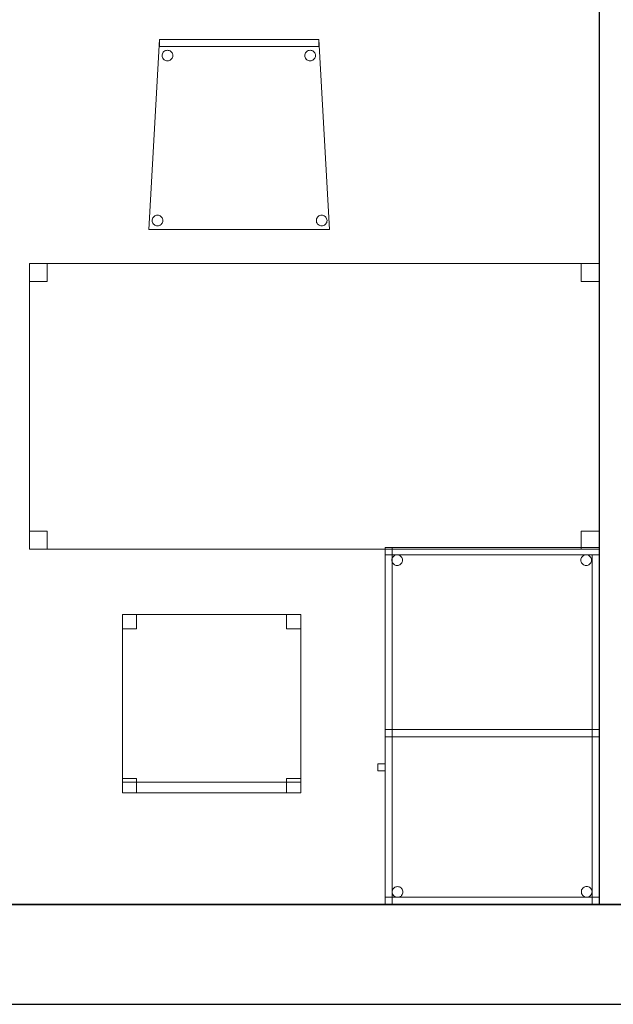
# Model space of a CAD drawing. Header units: metres. Extents: x 391.1 to 427.5, y 12.7 to 28.4.
# Tile 24 of 140: x 411.8 to 413.4, y 12.8 to 15.6. Entities that reach past the tile are written whole.
import ezdxf

# ---------------------------------------------------------------- set-up
doc = ezdxf.new("R2010")
doc.units = ezdxf.units.M
doc.layers.add('01_SUELOS', color=7, linetype='Continuous', lineweight=25, true_color=0x007f00)
for name, color, linetype, lineweight in [('02_MOBILIARIO', 7, 'Continuous', 18), ('A-DETL-____-MBND', 7, 'Continuous', 18), ('A-WALL-____-MCUT', 7, 'Continuous', 25), ('A-WALL-____-OTLN', 7, 'Continuous', 25)]:
    doc.layers.add(name, color=color, linetype=linetype, lineweight=lineweight)

# ---------------------------------------------------------------- blocks, each defined once
blk = doc.blocks.new('Family - Cadira confient_P1-154564-04_CLI_AIGUA_P1')
at = {"layer": 'A-DETL-____-MBND', "color": 253, "true_color": 0xaaaaaa}
for p, q in [((0, 0), (0.03, 0.5326)), ((0.03, 0.5326), (0, 0)), ((0.03, 0.5126), (0.03, 0.5326)), ((0.03, 0.5326), (0.4765, 0.5326)), ((0.03, 0.5326), (0.03, 0.5126)), ((0.4765, 0.5326), (0.03, 0.5326)), ((0.03, 0.5326), (0.4765, 0.5326)), ((0.4765, 0.5326), (0.03, 0.5326)), ((0.4765, 0.5326), (0.4765, 0.5126)), ((0.4765, 0.5126), (0.4765, 0.5326)), ((0.4765, 0.5326), (0.5065, 0)), ((0.5065, 0), (0.4765, 0.5326)), ((0.4765, 0.5126), (0.03, 0.5126)), ((0.03, 0.5126), (0.4765, 0.5126)), ((0.0389, 0.4949), (0.0404, 0.4971)), ((0.0404, 0.4971), (0.0389, 0.4949)), ((0.0404, 0.4971), (0.0422, 0.4989)), ((0.0422, 0.4989), (0.0404, 0.4971)), ((0.0422, 0.4989), (0.0443, 0.5004)), ((0.0443, 0.5004), (0.0422, 0.4989)), ((0.0443, 0.5004), (0.0467, 0.5015)), ((0.0467, 0.5015), (0.0443, 0.5004)), ((0.0467, 0.5015), (0.0492, 0.5022)), ((0.0492, 0.5022), (0.0467, 0.5015)), ((0.0492, 0.5022), (0.0518, 0.5024)), ((0.0518, 0.5024), (0.0492, 0.5022)), ((0.0518, 0.5024), (0.0544, 0.5022)), ((0.0544, 0.5022), (0.0518, 0.5024)), ((0.0544, 0.5022), (0.0569, 0.5016)), ((0.0569, 0.5016), (0.0544, 0.5022)), ((0.0569, 0.5016), (0.0593, 0.5005)), ((0.0593, 0.5005), (0.0569, 0.5016)), ((0.0593, 0.5005), (0.0614, 0.499)), ((0.0614, 0.499), (0.0593, 0.5005)), ((0.0614, 0.499), (0.0633, 0.4972)), ((0.0633, 0.4972), (0.0614, 0.499)), ((0.0633, 0.4972), (0.0648, 0.495)), ((0.0648, 0.495), (0.0633, 0.4972)), ((0.4389, 0.4949), (0.4404, 0.4971)), ((0.4404, 0.4971), (0.4389, 0.4949)), ((0.4404, 0.4971), (0.4422, 0.4989)), ((0.4422, 0.4989), (0.4404, 0.4971)), ((0.4422, 0.4989), (0.4443, 0.5004)), ((0.4443, 0.5004), (0.4422, 0.4989)), ((0.4443, 0.5004), (0.4467, 0.5015)), ((0.4467, 0.5015), (0.4443, 0.5004)), ((0.4467, 0.5015), (0.4492, 0.5022)), ((0.4492, 0.5022), (0.4467, 0.5015)), ((0.4492, 0.5022), (0.4518, 0.5024)), ((0.4518, 0.5024), (0.4492, 0.5022)), ((0.4518, 0.5024), (0.4544, 0.5022)), ((0.4544, 0.5022), (0.4518, 0.5024)), ((0.4544, 0.5022), (0.4569, 0.5016)), ((0.4569, 0.5016), (0.4544, 0.5022)), ((0.4569, 0.5016), (0.4593, 0.5005)), ((0.4593, 0.5005), (0.4569, 0.5016)), ((0.4593, 0.5005), (0.4614, 0.499)), ((0.4614, 0.499), (0.4593, 0.5005)), ((0.4614, 0.499), (0.4633, 0.4972)), ((0.4633, 0.4972), (0.4614, 0.499)), ((0.4633, 0.4972), (0.4648, 0.495)), ((0.4648, 0.495), (0.4633, 0.4972)), ((0.0369, 0.4874), (0.0371, 0.49)), ((0.0371, 0.49), (0.0369, 0.4874)), ((0.0372, 0.4848), (0.0369, 0.4874)), ((0.0369, 0.4874), (0.0372, 0.4848)), ((0.0371, 0.49), (0.0378, 0.4926)), ((0.0378, 0.4926), (0.0371, 0.49)), ((0.0378, 0.4823), (0.0372, 0.4848)), ((0.0372, 0.4848), (0.0378, 0.4823)), ((0.0378, 0.4926), (0.0389, 0.4949)), ((0.0389, 0.4949), (0.0378, 0.4926)), ((0.039, 0.48), (0.0378, 0.4823)), ((0.0378, 0.4823), (0.039, 0.48)), ((0.0405, 0.4779), (0.039, 0.48)), ((0.039, 0.48), (0.0405, 0.4779)), ((0.0423, 0.476), (0.0405, 0.4779)), ((0.0405, 0.4779), (0.0423, 0.476)), ((0.0445, 0.4745), (0.0423, 0.476)), ((0.0423, 0.476), (0.0445, 0.4745)), ((0.0468, 0.4734), (0.0445, 0.4745)), ((0.0445, 0.4745), (0.0468, 0.4734)), ((0.0493, 0.4728), (0.0468, 0.4734)), ((0.0468, 0.4734), (0.0493, 0.4728)), ((0.0519, 0.4726), (0.0493, 0.4728)), ((0.0493, 0.4728), (0.0519, 0.4726)), ((0.0545, 0.4728), (0.0519, 0.4726)), ((0.0519, 0.4726), (0.0545, 0.4728)), ((0.057, 0.4735), (0.0545, 0.4728)), ((0.0545, 0.4728), (0.057, 0.4735)), ((0.0594, 0.4746), (0.057, 0.4735)), ((0.057, 0.4735), (0.0594, 0.4746)), ((0.0615, 0.4761), (0.0594, 0.4746)), ((0.0594, 0.4746), (0.0615, 0.4761)), ((0.0633, 0.478), (0.0615, 0.4761)), ((0.0615, 0.4761), (0.0633, 0.478)), ((0.0648, 0.4801), (0.0633, 0.478)), ((0.0633, 0.478), (0.0648, 0.4801)), ((0.0648, 0.495), (0.0659, 0.4927)), ((0.0659, 0.4927), (0.0648, 0.495)), ((0.0659, 0.4825), (0.0648, 0.4801)), ((0.0648, 0.4801), (0.0659, 0.4825)), ((0.0659, 0.4927), (0.0666, 0.4902)), ((0.0666, 0.4902), (0.0659, 0.4927)), ((0.0666, 0.485), (0.0659, 0.4825)), ((0.0659, 0.4825), (0.0666, 0.485)), ((0.0666, 0.4902), (0.0668, 0.4876)), ((0.0668, 0.4876), (0.0666, 0.4902)), ((0.0668, 0.4876), (0.0666, 0.485)), ((0.0666, 0.485), (0.0668, 0.4876)), ((0.4369, 0.4874), (0.4371, 0.49)), ((0.4371, 0.49), (0.4369, 0.4874)), ((0.4372, 0.4848), (0.4369, 0.4874)), ((0.4369, 0.4874), (0.4372, 0.4848)), ((0.4371, 0.49), (0.4378, 0.4926)), ((0.4378, 0.4926), (0.4371, 0.49)), ((0.4378, 0.4823), (0.4372, 0.4848)), ((0.4372, 0.4848), (0.4378, 0.4823)), ((0.4378, 0.4926), (0.4389, 0.4949)), ((0.4389, 0.4949), (0.4378, 0.4926)), ((0.439, 0.48), (0.4378, 0.4823)), ((0.4378, 0.4823), (0.439, 0.48)), ((0.4405, 0.4779), (0.439, 0.48)), ((0.439, 0.48), (0.4405, 0.4779)), ((0.4423, 0.476), (0.4405, 0.4779)), ((0.4405, 0.4779), (0.4423, 0.476)), ((0.4445, 0.4745), (0.4423, 0.476)), ((0.4423, 0.476), (0.4445, 0.4745)), ((0.4468, 0.4734), (0.4445, 0.4745)), ((0.4445, 0.4745), (0.4468, 0.4734)), ((0.4493, 0.4728), (0.4468, 0.4734)), ((0.4468, 0.4734), (0.4493, 0.4728)), ((0.4519, 0.4726), (0.4493, 0.4728)), ((0.4493, 0.4728), (0.4519, 0.4726)), ((0.4545, 0.4728), (0.4519, 0.4726)), ((0.4519, 0.4726), (0.4545, 0.4728)), ((0.457, 0.4735), (0.4545, 0.4728)), ((0.4545, 0.4728), (0.457, 0.4735)), ((0.4594, 0.4746), (0.457, 0.4735)), ((0.457, 0.4735), (0.4594, 0.4746)), ((0.4615, 0.4761), (0.4594, 0.4746)), ((0.4594, 0.4746), (0.4615, 0.4761)), ((0.4633, 0.478), (0.4615, 0.4761)), ((0.4615, 0.4761), (0.4633, 0.478)), ((0.4648, 0.4801), (0.4633, 0.478)), ((0.4633, 0.478), (0.4648, 0.4801)), ((0.4648, 0.495), (0.4659, 0.4927)), ((0.4659, 0.4927), (0.4648, 0.495)), ((0.4659, 0.4825), (0.4648, 0.4801)), ((0.4648, 0.4801), (0.4659, 0.4825)), ((0.4659, 0.4927), (0.4666, 0.4902)), ((0.4666, 0.4902), (0.4659, 0.4927)), ((0.4666, 0.485), (0.4659, 0.4825)), ((0.4659, 0.4825), (0.4666, 0.485)), ((0.4666, 0.4902), (0.4668, 0.4876)), ((0.4668, 0.4876), (0.4666, 0.4902)), ((0.4668, 0.4876), (0.4666, 0.485)), ((0.4666, 0.485), (0.4668, 0.4876)), ((0.0093, 0.025), (0.0095, 0.0276)), ((0.0095, 0.0276), (0.0093, 0.025)), ((0.0095, 0.0276), (0.0102, 0.0301)), ((0.0102, 0.0301), (0.0095, 0.0276)), ((0.0102, 0.0301), (0.0113, 0.0325)), ((0.0113, 0.0325), (0.0102, 0.0301)), ((0.0113, 0.0325), (0.0127, 0.0346)), ((0.0127, 0.0346), (0.0113, 0.0325)), ((0.0127, 0.0346), (0.0146, 0.0365)), ((0.0146, 0.0365), (0.0127, 0.0346)), ((0.0146, 0.0365), (0.0167, 0.038)), ((0.0167, 0.038), (0.0146, 0.0365)), ((0.0167, 0.038), (0.0191, 0.0391)), ((0.0191, 0.0391), (0.0167, 0.038)), ((0.0191, 0.0391), (0.0216, 0.0398)), ((0.0216, 0.0398), (0.0191, 0.0391)), ((0.0216, 0.0398), (0.0242, 0.04)), ((0.0242, 0.04), (0.0216, 0.0398)), ((0.0242, 0.04), (0.0268, 0.0398)), ((0.0268, 0.0398), (0.0242, 0.04)), ((0.0268, 0.0398), (0.0293, 0.0392)), ((0.0293, 0.0392), (0.0268, 0.0398)), ((0.0293, 0.0392), (0.0316, 0.0381)), ((0.0316, 0.0381), (0.0293, 0.0392)), ((0.0316, 0.0381), (0.0338, 0.0366)), ((0.0338, 0.0366), (0.0316, 0.0381)), ((0.0338, 0.0366), (0.0356, 0.0347)), ((0.0356, 0.0347), (0.0338, 0.0366)), ((0.0356, 0.0347), (0.0371, 0.0326)), ((0.0371, 0.0326), (0.0356, 0.0347)), ((0.0371, 0.0326), (0.0382, 0.0303)), ((0.0382, 0.0303), (0.0371, 0.0326)), ((0.0382, 0.0303), (0.0389, 0.0278)), ((0.0389, 0.0278), (0.0382, 0.0303)), ((0.0389, 0.0278), (0.0392, 0.0252)), ((0.0392, 0.0252), (0.0389, 0.0278)), ((0.4693, 0.025), (0.4695, 0.0276)), ((0.4695, 0.0276), (0.4693, 0.025)), ((0.4695, 0.0276), (0.4702, 0.0301)), ((0.4702, 0.0301), (0.4695, 0.0276)), ((0.4702, 0.0301), (0.4713, 0.0325)), ((0.4713, 0.0325), (0.4702, 0.0301)), ((0.4713, 0.0325), (0.4727, 0.0346)), ((0.4727, 0.0346), (0.4713, 0.0325)), ((0.4727, 0.0346), (0.4746, 0.0365)), ((0.4746, 0.0365), (0.4727, 0.0346)), ((0.4746, 0.0365), (0.4767, 0.038)), ((0.4767, 0.038), (0.4746, 0.0365)), ((0.4767, 0.038), (0.4791, 0.0391)), ((0.4791, 0.0391), (0.4767, 0.038)), ((0.4791, 0.0391), (0.4816, 0.0398)), ((0.4816, 0.0398), (0.4791, 0.0391)), ((0.4816, 0.0398), (0.4842, 0.04)), ((0.4842, 0.04), (0.4816, 0.0398)), ((0.4842, 0.04), (0.4868, 0.0398)), ((0.4868, 0.0398), (0.4842, 0.04)), ((0.4868, 0.0398), (0.4893, 0.0392)), ((0.4893, 0.0392), (0.4868, 0.0398)), ((0.4893, 0.0392), (0.4916, 0.0381)), ((0.4916, 0.0381), (0.4893, 0.0392)), ((0.4916, 0.0381), (0.4938, 0.0366)), ((0.4938, 0.0366), (0.4916, 0.0381)), ((0.4938, 0.0366), (0.4956, 0.0347)), ((0.4956, 0.0347), (0.4938, 0.0366)), ((0.4956, 0.0347), (0.4971, 0.0326)), ((0.4971, 0.0326), (0.4956, 0.0347)), ((0.4971, 0.0326), (0.4982, 0.0303)), ((0.4982, 0.0303), (0.4971, 0.0326)), ((0.4982, 0.0303), (0.4989, 0.0278)), ((0.4989, 0.0278), (0.4982, 0.0303)), ((0.4989, 0.0278), (0.4992, 0.0252)), ((0.4992, 0.0252), (0.4989, 0.0278)), ((0.5065, 0), (0, 0)), ((0, 0), (0.5065, 0)), ((0.0095, 0.0224), (0.0093, 0.025)), ((0.0093, 0.025), (0.0095, 0.0224)), ((0.0102, 0.0199), (0.0095, 0.0224)), ((0.0095, 0.0224), (0.0102, 0.0199)), ((0.0113, 0.0176), (0.0102, 0.0199)), ((0.0102, 0.0199), (0.0113, 0.0176)), ((0.0128, 0.0154), (0.0113, 0.0176)), ((0.0113, 0.0176), (0.0128, 0.0154)), ((0.0147, 0.0136), (0.0128, 0.0154)), ((0.0128, 0.0154), (0.0147, 0.0136)), ((0.0168, 0.0121), (0.0147, 0.0136)), ((0.0147, 0.0136), (0.0168, 0.0121)), ((0.0192, 0.011), (0.0168, 0.0121)), ((0.0168, 0.0121), (0.0192, 0.011)), ((0.0217, 0.0104), (0.0192, 0.011)), ((0.0192, 0.011), (0.0217, 0.0104)), ((0.0243, 0.0102), (0.0217, 0.0104)), ((0.0217, 0.0104), (0.0243, 0.0102)), ((0.0269, 0.0104), (0.0243, 0.0102)), ((0.0243, 0.0102), (0.0269, 0.0104)), ((0.0294, 0.0111), (0.0269, 0.0104)), ((0.0269, 0.0104), (0.0294, 0.0111)), ((0.0318, 0.0122), (0.0294, 0.0111)), ((0.0294, 0.0111), (0.0318, 0.0122)), ((0.0339, 0.0137), (0.0318, 0.0122)), ((0.0318, 0.0122), (0.0339, 0.0137)), ((0.0357, 0.0155), (0.0339, 0.0137)), ((0.0339, 0.0137), (0.0357, 0.0155)), ((0.0372, 0.0177), (0.0357, 0.0155)), ((0.0357, 0.0155), (0.0372, 0.0177)), ((0.0383, 0.02), (0.0372, 0.0177)), ((0.0372, 0.0177), (0.0383, 0.02)), ((0.0389, 0.0226), (0.0383, 0.02)), ((0.0383, 0.02), (0.0389, 0.0226)), ((0.0392, 0.0252), (0.0389, 0.0226)), ((0.0389, 0.0226), (0.0392, 0.0252)), ((0.4695, 0.0224), (0.4693, 0.025)), ((0.4693, 0.025), (0.4695, 0.0224)), ((0.4702, 0.0199), (0.4695, 0.0224)), ((0.4695, 0.0224), (0.4702, 0.0199)), ((0.4713, 0.0176), (0.4702, 0.0199)), ((0.4702, 0.0199), (0.4713, 0.0176)), ((0.4728, 0.0154), (0.4713, 0.0176)), ((0.4713, 0.0176), (0.4728, 0.0154)), ((0.4747, 0.0136), (0.4728, 0.0154)), ((0.4728, 0.0154), (0.4747, 0.0136)), ((0.4768, 0.0121), (0.4747, 0.0136)), ((0.4747, 0.0136), (0.4768, 0.0121)), ((0.4792, 0.011), (0.4768, 0.0121)), ((0.4768, 0.0121), (0.4792, 0.011)), ((0.4817, 0.0104), (0.4792, 0.011)), ((0.4792, 0.011), (0.4817, 0.0104)), ((0.4843, 0.0102), (0.4817, 0.0104)), ((0.4817, 0.0104), (0.4843, 0.0102)), ((0.4869, 0.0104), (0.4843, 0.0102)), ((0.4843, 0.0102), (0.4869, 0.0104)), ((0.4894, 0.0111), (0.4869, 0.0104)), ((0.4869, 0.0104), (0.4894, 0.0111)), ((0.4918, 0.0122), (0.4894, 0.0111)), ((0.4894, 0.0111), (0.4918, 0.0122)), ((0.4939, 0.0137), (0.4918, 0.0122)), ((0.4918, 0.0122), (0.4939, 0.0137)), ((0.4957, 0.0155), (0.4939, 0.0137)), ((0.4939, 0.0137), (0.4957, 0.0155)), ((0.4972, 0.0177), (0.4957, 0.0155)), ((0.4957, 0.0155), (0.4972, 0.0177)), ((0.4983, 0.02), (0.4972, 0.0177)), ((0.4972, 0.0177), (0.4983, 0.02)), ((0.4989, 0.0226), (0.4983, 0.02)), ((0.4983, 0.02), (0.4989, 0.0226)), ((0.4992, 0.0252), (0.4989, 0.0226)), ((0.4989, 0.0226), (0.4992, 0.0252))]:
    blk.add_line(p, q, dxfattribs=at)
blk = doc.blocks.new('Family - Taula 160X80_P1-154795-04_CLI_AIGUA_P1')
at = {"layer": 'A-DETL-____-MBND', "color": 253, "true_color": 0xaaaaaa}
for p, q in [((0, 0.7501), (0, 0.8001)), ((0, 0.8001), (0.05, 0.8001)), ((0.05, 0.8001), (0, 0.8001)), ((0, 0.8001), (0, 0.7501)), ((0, 0), (0, 0.8001)), ((0, 0.8001), (1.5969, 0.8001)), ((1.5969, 0.8001), (0, 0.8001)), ((0, 0.8001), (0, 0)), ((0.05, 0.8001), (0.05, 0.7501)), ((0.05, 0.7501), (0.05, 0.8001)), ((1.5469, 0.7501), (1.5469, 0.8001)), ((1.5469, 0.8001), (1.5969, 0.8001)), ((1.5969, 0.8001), (1.5469, 0.8001)), ((1.5469, 0.8001), (1.5469, 0.7501)), ((1.5969, 0.8001), (1.5969, 0.7501)), ((1.5969, 0.7501), (1.5969, 0.8001)), ((1.5969, 0.8001), (1.5969, 0)), ((1.5969, 0), (1.5969, 0.8001)), ((0.05, 0.7501), (0, 0.7501)), ((0, 0.7501), (0.05, 0.7501)), ((1.5969, 0.7501), (1.5469, 0.7501)), ((1.5469, 0.7501), (1.5969, 0.7501)), ((0, 0), (0, 0.05)), ((0, 0.05), (0.05, 0.05)), ((0.05, 0.05), (0, 0.05)), ((0, 0.05), (0, 0)), ((0.05, 0.05), (0.05, 0)), ((0.05, 0), (0.05, 0.05)), ((1.5469, 0), (1.5469, 0.05)), ((1.5469, 0.05), (1.5969, 0.05)), ((1.5969, 0.05), (1.5469, 0.05)), ((1.5469, 0.05), (1.5469, 0)), ((1.5969, 0.05), (1.5969, 0)), ((1.5969, 0), (1.5969, 0.05)), ((0.05, 0), (0, 0)), ((0, 0), (0.05, 0)), ((1.5969, 0), (0, 0)), ((0, 0), (1.5969, 0)), ((1.5969, 0), (1.5469, 0)), ((1.5469, 0), (1.5969, 0))]:
    blk.add_line(p, q, dxfattribs=at)
blk = doc.blocks.new('Family - Envans P1-154847-04_CLI_AIGUA_P1')
at = {"layer": 'A-WALL-____-MCUT', "color": 253, "true_color": 0xaaaaaa}
for p, q in [((2.7888, 0), (2.7888, 0.1)), ((0, 0), (2.7888, 0))]:
    blk.add_line(p, q, dxfattribs=at)
at = {"layer": 'A-WALL-____-OTLN', "color": 253, "true_color": 0xaaaaaa}
for p, q in [((2.7888, 0), (2.7888, 0.1)), ((0, 0), (2.7888, 0))]:
    blk.add_line(p, q, dxfattribs=at)
at = {"layer": 'A-WALL-____-OTLN', "color": 253, "lineweight": 18, "true_color": 0xaaaaaa}
blk.add_line((0, 0), (2.7888, 0), dxfattribs=at)
blk = doc.blocks.new('Family - Taula 100X60_P1-155014-04_CLI_AIGUA_P1')
at = {"layer": 'A-DETL-____-MBND', "color": 253, "true_color": 0xaaaaaa}
for p, q in [((0.62, 1), (0.02, 1)), ((0.02, 1), (0.62, 1)), ((0.02, 1), (0.02, 0)), ((0.02, 0), (0.02, 1)), ((0.62, 1), (0.02, 1)), ((0.02, 1), (0.62, 1)), ((0.02, 1), (0.02, 0)), ((0.02, 0), (0.02, 1)), ((0.02, 0.98), (0.02, 1)), ((0.02, 1), (0.62, 1)), ((0.02, 0.98), (0.02, 1)), ((0.62, 1), (0.02, 1)), ((0.04, 0), (0.04, 1)), ((0.04, 1), (0.62, 1)), ((0.62, 1), (0.04, 1)), ((0.04, 1), (0.04, 0)), ((0.62, 0), (0.62, 1)), ((0.62, 1), (0.62, 0)), ((0.62, 0), (0.62, 1)), ((0.62, 1), (0.62, 0)), ((0.62, 1), (0.62, 0)), ((0.62, 0), (0.62, 1)), ((0.62, 1), (0.62, 0.98)), ((0.62, 0.98), (0.62, 1)), ((0.62, 0.98), (0.02, 0.98)), ((0.02, 0.98), (0.62, 0.98)), ((0.0389, 0.965), (0.0391, 0.9676)), ((0.0391, 0.9676), (0.0389, 0.965)), ((0.0391, 0.9676), (0.0398, 0.9701)), ((0.0398, 0.9701), (0.0391, 0.9676)), ((0.0398, 0.9701), (0.0409, 0.9725)), ((0.0409, 0.9725), (0.0398, 0.9701)), ((0.0409, 0.9725), (0.0424, 0.9746)), ((0.0424, 0.9746), (0.0409, 0.9725)), ((0.0424, 0.9746), (0.0442, 0.9764)), ((0.0442, 0.9764), (0.0424, 0.9746)), ((0.0442, 0.9764), (0.0464, 0.9779)), ((0.0464, 0.9779), (0.0442, 0.9764)), ((0.0464, 0.9779), (0.0487, 0.979)), ((0.0487, 0.979), (0.0464, 0.9779)), ((0.0487, 0.979), (0.0512, 0.9797)), ((0.0512, 0.9797), (0.0487, 0.979)), ((0.0512, 0.9797), (0.0538, 0.9799)), ((0.0538, 0.9799), (0.0512, 0.9797)), ((0.0538, 0.9799), (0.0564, 0.9797)), ((0.0564, 0.9797), (0.0538, 0.9799)), ((0.0564, 0.9797), (0.0589, 0.979)), ((0.0589, 0.979), (0.0564, 0.9797)), ((0.0589, 0.979), (0.0613, 0.9779)), ((0.0613, 0.9779), (0.0589, 0.979)), ((0.0613, 0.9779), (0.0634, 0.9764)), ((0.0634, 0.9764), (0.0613, 0.9779)), ((0.0634, 0.9764), (0.0653, 0.9746)), ((0.0653, 0.9746), (0.0634, 0.9764)), ((0.0653, 0.9746), (0.0668, 0.9725)), ((0.0668, 0.9725), (0.0653, 0.9746)), ((0.0668, 0.9725), (0.0679, 0.9701)), ((0.0679, 0.9701), (0.0668, 0.9725)), ((0.0679, 0.9701), (0.0685, 0.9676)), ((0.0685, 0.9676), (0.0679, 0.9701)), ((0.0685, 0.9676), (0.0688, 0.965)), ((0.0688, 0.965), (0.0685, 0.9676)), ((0.5689, 0.965), (0.5691, 0.9676)), ((0.5691, 0.9676), (0.5689, 0.965)), ((0.5691, 0.9676), (0.5698, 0.9701)), ((0.5698, 0.9701), (0.5691, 0.9676)), ((0.5698, 0.9701), (0.5709, 0.9725)), ((0.5709, 0.9725), (0.5698, 0.9701)), ((0.5709, 0.9725), (0.5724, 0.9746)), ((0.5724, 0.9746), (0.5709, 0.9725)), ((0.5724, 0.9746), (0.5742, 0.9764)), ((0.5742, 0.9764), (0.5724, 0.9746)), ((0.5742, 0.9764), (0.5764, 0.9779)), ((0.5764, 0.9779), (0.5742, 0.9764)), ((0.5764, 0.9779), (0.5787, 0.979)), ((0.5787, 0.979), (0.5764, 0.9779)), ((0.5787, 0.979), (0.5812, 0.9797)), ((0.5812, 0.9797), (0.5787, 0.979)), ((0.5812, 0.9797), (0.5838, 0.9799)), ((0.5838, 0.9799), (0.5812, 0.9797)), ((0.5838, 0.9799), (0.5864, 0.9797)), ((0.5864, 0.9797), (0.5838, 0.9799)), ((0.5864, 0.9797), (0.5889, 0.979)), ((0.5889, 0.979), (0.5864, 0.9797)), ((0.5889, 0.979), (0.5913, 0.9779)), ((0.5913, 0.9779), (0.5889, 0.979)), ((0.5913, 0.9779), (0.5934, 0.9764)), ((0.5934, 0.9764), (0.5913, 0.9779)), ((0.5934, 0.9764), (0.5953, 0.9746)), ((0.5953, 0.9746), (0.5934, 0.9764)), ((0.5953, 0.9746), (0.5968, 0.9725)), ((0.5968, 0.9725), (0.5953, 0.9746)), ((0.5968, 0.9725), (0.5979, 0.9701)), ((0.5979, 0.9701), (0.5968, 0.9725)), ((0.5979, 0.9701), (0.5985, 0.9676)), ((0.5985, 0.9676), (0.5979, 0.9701)), ((0.5985, 0.9676), (0.5988, 0.965)), ((0.5988, 0.965), (0.5985, 0.9676)), ((0.6, 0.98), (0.62, 0.98)), ((0.62, 0.98), (0.6, 0.98)), ((0.6, 0), (0.6, 0.98)), ((0.6, 0.98), (0.6, 0)), ((0.62, 0.98), (0.62, 0)), ((0.62, 0), (0.62, 0.98)), ((0.0391, 0.9624), (0.0389, 0.965)), ((0.0389, 0.965), (0.0391, 0.9624)), ((0.0398, 0.9599), (0.0391, 0.9624)), ((0.0391, 0.9624), (0.0398, 0.9599)), ((0.0409, 0.9575), (0.0398, 0.9599)), ((0.0398, 0.9599), (0.0409, 0.9575)), ((0.0424, 0.9554), (0.0409, 0.9575)), ((0.0409, 0.9575), (0.0424, 0.9554)), ((0.0442, 0.9536), (0.0424, 0.9554)), ((0.0424, 0.9554), (0.0442, 0.9536)), ((0.0464, 0.9521), (0.0442, 0.9536)), ((0.0442, 0.9536), (0.0464, 0.9521)), ((0.0487, 0.951), (0.0464, 0.9521)), ((0.0464, 0.9521), (0.0487, 0.951)), ((0.0512, 0.9503), (0.0487, 0.951)), ((0.0487, 0.951), (0.0512, 0.9503)), ((0.0538, 0.9501), (0.0512, 0.9503)), ((0.0512, 0.9503), (0.0538, 0.9501)), ((0.0564, 0.9503), (0.0538, 0.9501)), ((0.0538, 0.9501), (0.0564, 0.9503)), ((0.0589, 0.951), (0.0564, 0.9503)), ((0.0564, 0.9503), (0.0589, 0.951)), ((0.0613, 0.9521), (0.0589, 0.951)), ((0.0589, 0.951), (0.0613, 0.9521)), ((0.0634, 0.9536), (0.0613, 0.9521)), ((0.0613, 0.9521), (0.0634, 0.9536)), ((0.0653, 0.9554), (0.0634, 0.9536)), ((0.0634, 0.9536), (0.0653, 0.9554)), ((0.0668, 0.9575), (0.0653, 0.9554)), ((0.0653, 0.9554), (0.0668, 0.9575)), ((0.0679, 0.9599), (0.0668, 0.9575)), ((0.0668, 0.9575), (0.0679, 0.9599)), ((0.0685, 0.9624), (0.0679, 0.9599)), ((0.0679, 0.9599), (0.0685, 0.9624)), ((0.0688, 0.965), (0.0685, 0.9624)), ((0.0685, 0.9624), (0.0688, 0.965)), ((0.5691, 0.9624), (0.5689, 0.965)), ((0.5689, 0.965), (0.5691, 0.9624)), ((0.5698, 0.9599), (0.5691, 0.9624)), ((0.5691, 0.9624), (0.5698, 0.9599)), ((0.5709, 0.9575), (0.5698, 0.9599)), ((0.5698, 0.9599), (0.5709, 0.9575)), ((0.5724, 0.9554), (0.5709, 0.9575)), ((0.5709, 0.9575), (0.5724, 0.9554)), ((0.5742, 0.9536), (0.5724, 0.9554)), ((0.5724, 0.9554), (0.5742, 0.9536)), ((0.5764, 0.9521), (0.5742, 0.9536)), ((0.5742, 0.9536), (0.5764, 0.9521)), ((0.5787, 0.951), (0.5764, 0.9521)), ((0.5764, 0.9521), (0.5787, 0.951)), ((0.5812, 0.9503), (0.5787, 0.951)), ((0.5787, 0.951), (0.5812, 0.9503)), ((0.5838, 0.9501), (0.5812, 0.9503)), ((0.5812, 0.9503), (0.5838, 0.9501)), ((0.5864, 0.9503), (0.5838, 0.9501)), ((0.5838, 0.9501), (0.5864, 0.9503)), ((0.5889, 0.951), (0.5864, 0.9503)), ((0.5864, 0.9503), (0.5889, 0.951)), ((0.5913, 0.9521), (0.5889, 0.951)), ((0.5889, 0.951), (0.5913, 0.9521)), ((0.5934, 0.9536), (0.5913, 0.9521)), ((0.5913, 0.9521), (0.5934, 0.9536)), ((0.5953, 0.9554), (0.5934, 0.9536)), ((0.5934, 0.9536), (0.5953, 0.9554)), ((0.5968, 0.9575), (0.5953, 0.9554)), ((0.5953, 0.9554), (0.5968, 0.9575)), ((0.5979, 0.9599), (0.5968, 0.9575)), ((0.5968, 0.9575), (0.5979, 0.9599)), ((0.5985, 0.9624), (0.5979, 0.9599)), ((0.5979, 0.9599), (0.5985, 0.9624)), ((0.5988, 0.965), (0.5985, 0.9624)), ((0.5985, 0.9624), (0.5988, 0.965)), ((0.02, 0.47), (0.02, 0.49)), ((0.02, 0.49), (0.62, 0.49)), ((0.02, 0.47), (0.02, 0.49)), ((0.62, 0.49), (0.02, 0.49)), ((0.02, 0.49), (0.04, 0.49)), ((0.04, 0.49), (0.02, 0.49)), ((0.02, 0), (0.02, 0.49)), ((0.02, 0.49), (0.02, 0)), ((0.62, 0.47), (0.02, 0.47)), ((0.02, 0.47), (0.62, 0.47)), ((0.04, 0.47), (0.04, 0.49)), ((0.04, 0.49), (0.62, 0.49)), ((0.04, 0.47), (0.04, 0.49)), ((0.62, 0.49), (0.04, 0.49)), ((0.04, 0.49), (0.04, 0)), ((0.04, 0), (0.04, 0.49)), ((0.62, 0.47), (0.04, 0.47)), ((0.04, 0.47), (0.62, 0.47)), ((0.62, 0.49), (0.62, 0.47)), ((0.62, 0.47), (0.62, 0.49)), ((0.62, 0.49), (0.62, 0.47)), ((0.62, 0.47), (0.62, 0.49)), ((0, 0.3744), (0, 0.3944)), ((0, 0.3944), (0.02, 0.3944)), ((0.02, 0.3944), (0, 0.3944)), ((0, 0.3944), (0, 0.3744)), ((0.02, 0.3944), (0.02, 0.3744)), ((0.02, 0.3744), (0.02, 0.3944)), ((0.02, 0.3744), (0, 0.3744)), ((0, 0.3744), (0.02, 0.3744)), ((0.0401, 0.035), (0.0403, 0.0375)), ((0.0403, 0.0375), (0.0401, 0.035)), ((0.0403, 0.0324), (0.0401, 0.035)), ((0.0401, 0.035), (0.0403, 0.0324)), ((0.0403, 0.0375), (0.041, 0.0401)), ((0.041, 0.0401), (0.0403, 0.0375)), ((0.041, 0.0298), (0.0403, 0.0324)), ((0.0403, 0.0324), (0.041, 0.0298)), ((0.041, 0.0401), (0.0421, 0.0424)), ((0.0421, 0.0424), (0.041, 0.0401)), ((0.0421, 0.0275), (0.041, 0.0298)), ((0.041, 0.0298), (0.0421, 0.0275)), ((0.0421, 0.0424), (0.0436, 0.0446)), ((0.0436, 0.0446), (0.0421, 0.0424)), ((0.0436, 0.0446), (0.0454, 0.0464)), ((0.0454, 0.0464), (0.0436, 0.0446)), ((0.0454, 0.0464), (0.0475, 0.0479)), ((0.0475, 0.0479), (0.0454, 0.0464)), ((0.0475, 0.0479), (0.0499, 0.049)), ((0.0499, 0.049), (0.0475, 0.0479)), ((0.0499, 0.049), (0.0524, 0.0497)), ((0.0524, 0.0497), (0.0499, 0.049)), ((0.0524, 0.0497), (0.055, 0.0499)), ((0.055, 0.0499), (0.0524, 0.0497)), ((0.055, 0.0499), (0.0576, 0.0497)), ((0.0576, 0.0497), (0.055, 0.0499)), ((0.0576, 0.0497), (0.0601, 0.049)), ((0.0601, 0.049), (0.0576, 0.0497)), ((0.0601, 0.049), (0.0625, 0.0479)), ((0.0625, 0.0479), (0.0601, 0.049)), ((0.0625, 0.0479), (0.0646, 0.0464)), ((0.0646, 0.0464), (0.0625, 0.0479)), ((0.0646, 0.0464), (0.0664, 0.0446)), ((0.0664, 0.0446), (0.0646, 0.0464)), ((0.0664, 0.0446), (0.0679, 0.0424)), ((0.0679, 0.0424), (0.0664, 0.0446)), ((0.0679, 0.0424), (0.069, 0.0401)), ((0.069, 0.0401), (0.0679, 0.0424)), ((0.069, 0.0298), (0.0679, 0.0275)), ((0.0679, 0.0275), (0.069, 0.0298)), ((0.069, 0.0401), (0.0697, 0.0375)), ((0.0697, 0.0375), (0.069, 0.0401)), ((0.0697, 0.0324), (0.069, 0.0298)), ((0.069, 0.0298), (0.0697, 0.0324)), ((0.0697, 0.0375), (0.0699, 0.035)), ((0.0699, 0.035), (0.0697, 0.0375)), ((0.0699, 0.035), (0.0697, 0.0324)), ((0.0697, 0.0324), (0.0699, 0.035)), ((0.5701, 0.0353), (0.5703, 0.0379)), ((0.5703, 0.0379), (0.5701, 0.0353)), ((0.5703, 0.0327), (0.5701, 0.0353)), ((0.5701, 0.0353), (0.5703, 0.0327)), ((0.5703, 0.0379), (0.571, 0.0404)), ((0.571, 0.0404), (0.5703, 0.0379)), ((0.571, 0.0302), (0.5703, 0.0327)), ((0.5703, 0.0327), (0.571, 0.0302)), ((0.571, 0.0404), (0.5721, 0.0428)), ((0.5721, 0.0428), (0.571, 0.0404)), ((0.5721, 0.0278), (0.571, 0.0302)), ((0.571, 0.0302), (0.5721, 0.0278)), ((0.5721, 0.0428), (0.5736, 0.0449)), ((0.5736, 0.0449), (0.5721, 0.0428)), ((0.5736, 0.0257), (0.5721, 0.0278)), ((0.5721, 0.0278), (0.5736, 0.0257)), ((0.5736, 0.0449), (0.5754, 0.0467)), ((0.5754, 0.0467), (0.5736, 0.0449)), ((0.5754, 0.0467), (0.5776, 0.0482)), ((0.5776, 0.0482), (0.5754, 0.0467)), ((0.5776, 0.0482), (0.5799, 0.0493)), ((0.5799, 0.0493), (0.5776, 0.0482)), ((0.5799, 0.0493), (0.5824, 0.05)), ((0.5824, 0.05), (0.5799, 0.0493)), ((0.5824, 0.05), (0.585, 0.0502)), ((0.585, 0.0502), (0.5824, 0.05)), ((0.585, 0.0502), (0.5876, 0.05)), ((0.5876, 0.05), (0.585, 0.0502)), ((0.5876, 0.05), (0.5901, 0.0493)), ((0.5901, 0.0493), (0.5876, 0.05)), ((0.5901, 0.0493), (0.5925, 0.0482)), ((0.5925, 0.0482), (0.5901, 0.0493)), ((0.5925, 0.0482), (0.5946, 0.0467)), ((0.5946, 0.0467), (0.5925, 0.0482)), ((0.5946, 0.0467), (0.5965, 0.0449)), ((0.5965, 0.0449), (0.5946, 0.0467)), ((0.5965, 0.0449), (0.598, 0.0428)), ((0.598, 0.0428), (0.5965, 0.0449)), ((0.598, 0.0278), (0.5965, 0.0257)), ((0.5965, 0.0257), (0.598, 0.0278)), ((0.598, 0.0428), (0.5991, 0.0404)), ((0.5991, 0.0404), (0.598, 0.0428)), ((0.5991, 0.0302), (0.598, 0.0278)), ((0.598, 0.0278), (0.5991, 0.0302)), ((0.5991, 0.0404), (0.5997, 0.0379)), ((0.5997, 0.0379), (0.5991, 0.0404)), ((0.5997, 0.0327), (0.5991, 0.0302)), ((0.5991, 0.0302), (0.5997, 0.0327)), ((0.5997, 0.0379), (0.6, 0.0353)), ((0.6, 0.0353), (0.5997, 0.0379)), ((0.6, 0.0353), (0.5997, 0.0327)), ((0.5997, 0.0327), (0.6, 0.0353)), ((0.02, 0), (0.02, 0.02)), ((0.02, 0.02), (0.62, 0.02)), ((0.02, 0), (0.02, 0.02)), ((0.62, 0.02), (0.02, 0.02)), ((0.02, 0), (0.62, 0)), ((0.62, 0), (0.02, 0)), ((0.02, 0), (0.62, 0)), ((0.62, 0), (0.02, 0)), ((0.62, 0), (0.02, 0)), ((0.02, 0), (0.62, 0)), ((0.04, 0), (0.02, 0)), ((0.04, 0), (0.02, 0)), ((0.0436, 0.0254), (0.0421, 0.0275)), ((0.0421, 0.0275), (0.0436, 0.0254)), ((0.0454, 0.0235), (0.0436, 0.0254)), ((0.0436, 0.0254), (0.0454, 0.0235)), ((0.0475, 0.022), (0.0454, 0.0235)), ((0.0454, 0.0235), (0.0475, 0.022)), ((0.0499, 0.0209), (0.0475, 0.022)), ((0.0475, 0.022), (0.0499, 0.0209)), ((0.0524, 0.0202), (0.0499, 0.0209)), ((0.0499, 0.0209), (0.0524, 0.0202)), ((0.055, 0.02), (0.0524, 0.0202)), ((0.0524, 0.0202), (0.055, 0.02)), ((0.0576, 0.0202), (0.055, 0.02)), ((0.055, 0.02), (0.0576, 0.0202)), ((0.0601, 0.0209), (0.0576, 0.0202)), ((0.0576, 0.0202), (0.0601, 0.0209)), ((0.0625, 0.022), (0.0601, 0.0209)), ((0.0601, 0.0209), (0.0625, 0.022)), ((0.0646, 0.0235), (0.0625, 0.022)), ((0.0625, 0.022), (0.0646, 0.0235)), ((0.0664, 0.0254), (0.0646, 0.0235)), ((0.0646, 0.0235), (0.0664, 0.0254)), ((0.0679, 0.0275), (0.0664, 0.0254)), ((0.0664, 0.0254), (0.0679, 0.0275)), ((0.5754, 0.0238), (0.5736, 0.0257)), ((0.5736, 0.0257), (0.5754, 0.0238)), ((0.5776, 0.0224), (0.5754, 0.0238)), ((0.5754, 0.0238), (0.5776, 0.0224)), ((0.5799, 0.0213), (0.5776, 0.0224)), ((0.5776, 0.0224), (0.5799, 0.0213)), ((0.5824, 0.0206), (0.5799, 0.0213)), ((0.5799, 0.0213), (0.5824, 0.0206)), ((0.585, 0.0204), (0.5824, 0.0206)), ((0.5824, 0.0206), (0.585, 0.0204)), ((0.5876, 0.0206), (0.585, 0.0204)), ((0.585, 0.0204), (0.5876, 0.0206)), ((0.5901, 0.0213), (0.5876, 0.0206)), ((0.5876, 0.0206), (0.5901, 0.0213)), ((0.5925, 0.0224), (0.5901, 0.0213)), ((0.5901, 0.0213), (0.5925, 0.0224)), ((0.5946, 0.0238), (0.5925, 0.0224)), ((0.5925, 0.0224), (0.5946, 0.0238)), ((0.5965, 0.0257), (0.5946, 0.0238)), ((0.5946, 0.0238), (0.5965, 0.0257)), ((0.62, 0), (0.6, 0)), ((0.62, 0.02), (0.62, 0)), ((0.62, 0), (0.62, 0.02)), ((0.62, 0), (0.04, 0)), ((0.04, 0), (0.62, 0)), ((0.62, 0), (0.6, 0))]:
    blk.add_line(p, q, dxfattribs=at)
blk = doc.blocks.new('Family - LONDR55-XX_ZZ-ARQ-CAA-M3D-Londres55-155045-04_CLI_AIGUA_P1')
at = {"layer": '01_SUELOS', "color": 9, "true_color": 0xaad4aa}
for p, q in [((0, 0), (25.4183, 0)), ((25.4183, 0), (0, 0))]:
    blk.add_line(p, q, dxfattribs=at)
blk = doc.blocks.new('Family - Mur P1-155141-04_CLI_AIGUA_P1')
at = {"layer": 'A-WALL-____-MCUT', "color": 253, "true_color": 0xaaaaaa}
for p, q in [((25.4738, 0.28), (0.0555, 0.28)), ((0, 0), (25.4157, 0))]:
    blk.add_line(p, q, dxfattribs=at)
at = {"layer": 'A-WALL-____-OTLN', "color": 253, "true_color": 0xaaaaaa}
for p, q in [((25.4738, 0.28), (0.0555, 0.28)), ((0, 0), (25.4157, 0))]:
    blk.add_line(p, q, dxfattribs=at)
at = {"layer": 'A-WALL-____-OTLN', "color": 253, "lineweight": 18, "true_color": 0xaaaaaa}
blk.add_line((0, 0), (25.4157, 0), dxfattribs=at)
blk = doc.blocks.new('Family - Cadira d_Oficina_P1-155170-04_CLI_AIGUA_P1')
at = {"layer": 'A-DETL-____-MBND', "color": 253, "true_color": 0xaaaaaa}
for p, q in [((0, 0.5), (0.04, 0.5)), ((0, 0.46), (0, 0.5)), ((0.04, 0.5), (0, 0.5)), ((0, 0.5), (0, 0.46)), ((0, 0), (0, 0.5)), ((0, 0.5), (0.5, 0.5)), ((0, 0.5), (0, 0)), ((0.5, 0.5), (0, 0.5)), ((0.04, 0.5), (0.04, 0.46)), ((0.04, 0.46), (0.04, 0.5)), ((0.46, 0.5), (0.5, 0.5)), ((0.46, 0.46), (0.46, 0.5)), ((0.5, 0.5), (0.46, 0.5)), ((0.46, 0.5), (0.46, 0.46)), ((0.5, 0.5), (0.5, 0.46)), ((0.5, 0.46), (0.5, 0.5)), ((0.5, 0.5), (0.5, 0)), ((0.5, 0), (0.5, 0.5)), ((0.04, 0.46), (0, 0.46)), ((0, 0.46), (0.04, 0.46)), ((0.5, 0.46), (0.46, 0.46)), ((0.46, 0.46), (0.5, 0.46)), ((0, 0.04), (0.04, 0.04)), ((0, 0), (0, 0.04)), ((0.04, 0.04), (0, 0.04)), ((0, 0.04), (0, 0)), ((0, 0.03), (0.5, 0.03)), ((0, 0), (0, 0.03)), ((0.5, 0.03), (0, 0.03)), ((0, 0.03), (0, 0)), ((0.04, 0.04), (0.04, 0)), ((0.04, 0), (0.04, 0.04)), ((0.46, 0.04), (0.5, 0.04)), ((0.46, 0), (0.46, 0.04)), ((0.5, 0.04), (0.46, 0.04)), ((0.46, 0.04), (0.46, 0)), ((0.5, 0.04), (0.5, 0)), ((0.5, 0), (0.5, 0.04)), ((0.5, 0.03), (0.5, 0)), ((0.5, 0), (0.5, 0.03)), ((0.04, 0), (0, 0)), ((0, 0), (0.04, 0)), ((0.5, 0), (0, 0)), ((0, 0), (0.5, 0)), ((0.5, 0), (0, 0)), ((0, 0), (0.5, 0)), ((0.46, 0), (0.5, 0)), ((0.5, 0), (0.46, 0))]:
    blk.add_line(p, q, dxfattribs=at)
blk = doc.blocks.new('LONDR55-XX_ZZ-ARQ-CAA-M3D-Londres55_ifc-1-04_CLI_AIGUA_P1')
at = {"layer": '01_SUELOS', "color": 253, "lineweight": 18, "true_color": 0xaaaaaa}
blk.add_blockref('Family - LONDR55-XX_ZZ-ARQ-CAA-M3D-Londres55-155045-04_CLI_AIGUA_P1', (398.2972, 13.1206), dxfattribs=at)
at = {"layer": '02_MOBILIARIO', "color": 253, "lineweight": 18, "true_color": 0xaaaaaa}
for name, p in [('Family - Cadira confient_P1-154564-04_CLI_AIGUA_P1', (412.1256, 15.0122)), ('Family - Taula 160X80_P1-154795-04_CLI_AIGUA_P1', (411.7907, 14.1166)), ('Family - Taula 100X60_P1-155014-04_CLI_AIGUA_P1', (412.7676, 13.1206)), ('Family - Cadira d_Oficina_P1-155170-04_CLI_AIGUA_P1', (412.0512, 13.4331))]:
    blk.add_blockref(name, p, dxfattribs=at)
at = {"layer": 'A-WALL-____-OTLN', "color": 253, "lineweight": 18, "true_color": 0xaaaaaa, "rotation": 270}
blk.add_blockref('Family - Envans P1-154847-04_CLI_AIGUA_P1', (413.3874, 15.9095), dxfattribs=at)
at = {"layer": 'A-WALL-____-OTLN', "color": 253, "lineweight": 18, "true_color": 0xaaaaaa}
blk.add_blockref('Family - Mur P1-155141-04_CLI_AIGUA_P1', (398.2417, 12.8406), dxfattribs=at)

msp = doc.modelspace()

# ---------------------------------------------------------------- block references
at = {"lineweight": 5}
msp.add_blockref('LONDR55-XX_ZZ-ARQ-CAA-M3D-Londres55_ifc-1-04_CLI_AIGUA_P1', (0, 0), dxfattribs=at)

doc.saveas('drawing.dxf')
